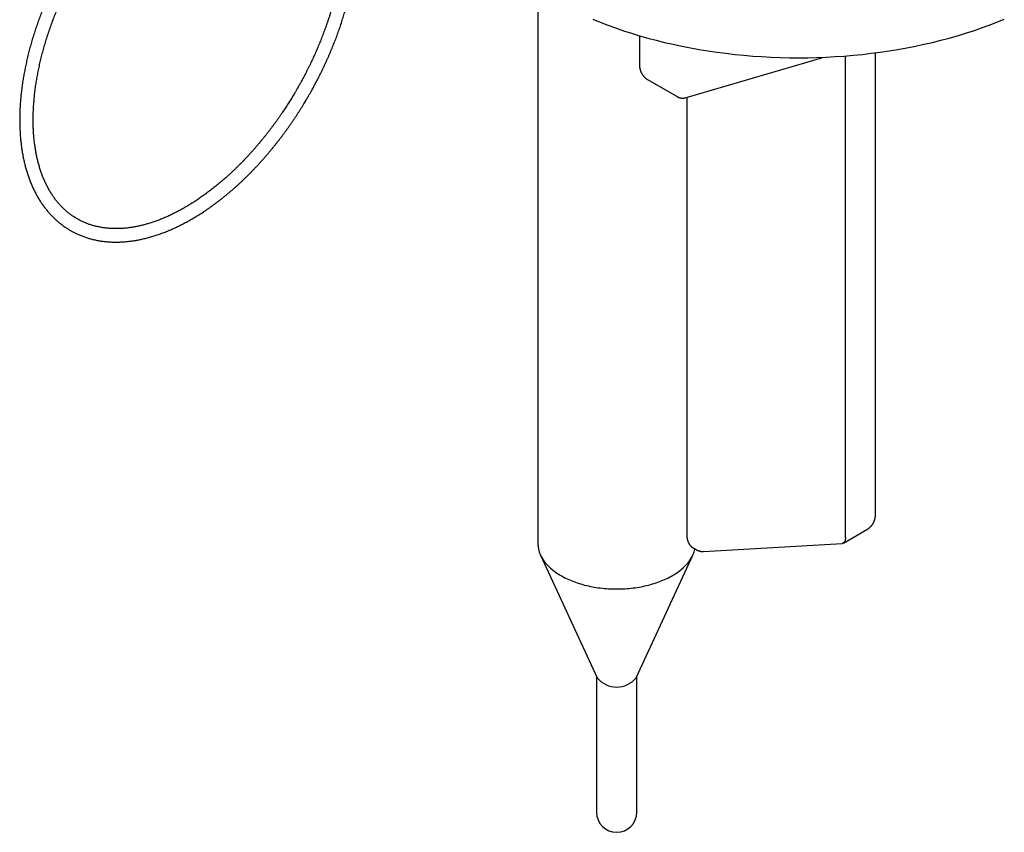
# Model space of a CAD drawing. Header units: millimetres. Extents: x 8 to 564, y 12 to 489.
# Tile 31 of 81: x 468 to 541, y 82 to 142. Entities that reach past the tile are written whole.
import ezdxf

# ---------------------------------------------------------------- set-up
doc = ezdxf.new("R2010")
doc.units = ezdxf.units.MM

msp = doc.modelspace()

# ---------------------------------------------------------------- linework, layer by layer
at = {"color": 7, "linetype": 'Continuous', "lineweight": 30}
for p, q in [((506.633, 144.338), (506.633, 103.247)), ((514.175, 140.989), (514.175, 138.774)), ((531.696, 105.348), (531.696, 139.716)), ((517.573, 136.376), (527.715, 139.346)), ((527.706, 139.344), (527.715, 139.347)), ((529.489, 103.715), (529.489, 139.487)), ((514.779, 137.727), (516.966, 136.465)), ((516.966, 136.465), (516.972, 136.461)), ((517.573, 136.376), (517.574, 136.377)), ((517.703, 136.414), (517.703, 103.755)), ((529.321, 103.28), (531.05, 104.278)), ((518.933, 102.657), (529.233, 103.254)), ((518.203, 102.889), (518.375, 102.789)), ((506.83, 102.378), (511.034, 93.265)), ((513.933, 93.265), (518.136, 102.378)), ((510.983, 93.375), (510.983, 83.281)), ((513.983, 83.281), (513.983, 93.375))]:
    msp.add_line(p, q, dxfattribs=at)
at = {"color": 7, "linetype": 'Continuous', "lineweight": 30, "flags": 128}
for points in [[(510.707, 142.217), (511.263, 141.99), (511.829, 141.772), (512.404, 141.562), (512.989, 141.361), (513.583, 141.169), (514.185, 140.986), (514.796, 140.812), (515.414, 140.648), (516.039, 140.493), (516.672, 140.347), (517.31, 140.211), (517.955, 140.085), (518.605, 139.968), (519.26, 139.862), (519.92, 139.765), (520.584, 139.678), (521.251, 139.602), (521.922, 139.535), (522.596, 139.479), (523.271, 139.433), (523.949, 139.397), (524.628, 139.371), (525.309, 139.355), (525.989, 139.35), (526.67, 139.355), (527.35, 139.371), (528.029, 139.397), (528.707, 139.433), (529.383, 139.479), (530.057, 139.535), (530.727, 139.602), (531.395, 139.678), (532.059, 139.765), (532.719, 139.862), (533.374, 139.968), (534.024, 140.085), (534.668, 140.211), (535.307, 140.347), (535.939, 140.493), (536.564, 140.648), (537.182, 140.812), (537.793, 140.986), (538.395, 141.169), (538.989, 141.361), (539.574, 141.562), (540.15, 141.772), (540.716, 141.99), (541.272, 142.217)], [(506.633, 103.247), (506.635, 103.158), (506.641, 103.07), (506.652, 102.982), (506.666, 102.894), (506.684, 102.806), (506.705, 102.719), (506.731, 102.631), (506.761, 102.545), (506.795, 102.458), (506.833, 102.373), (506.874, 102.288), (506.92, 102.203), (506.969, 102.12), (507.022, 102.037), (507.079, 101.954), (507.139, 101.873), (507.203, 101.793), (507.271, 101.714), (507.342, 101.635), (507.417, 101.558), (507.496, 101.482), (507.577, 101.408), (507.662, 101.334), (507.751, 101.262), (507.842, 101.191), (507.937, 101.122), (508.035, 101.054), (508.136, 100.987), (508.24, 100.922), (508.347, 100.859), (508.457, 100.797), (508.569, 100.737), (508.684, 100.679), (508.802, 100.622), (508.922, 100.568), (509.045, 100.515), (509.17, 100.464), (509.297, 100.415), (509.427, 100.367), (509.558, 100.322), (509.692, 100.279), (509.828, 100.238), (509.965, 100.199), (510.104, 100.162), (510.245, 100.127), (510.387, 100.094), (510.531, 100.063), (510.676, 100.035), (510.822, 100.009), (510.969, 99.985), (511.118, 99.963), (511.267, 99.944), (511.417, 99.926), (511.568, 99.911), (511.72, 99.899), (511.872, 99.888), (512.024, 99.88), (512.177, 99.874), (512.33, 99.871), (512.483, 99.87), (512.637, 99.871), (512.79, 99.874), (512.942, 99.88), (513.095, 99.888), (513.247, 99.899), (513.399, 99.911), (513.55, 99.926), (513.7, 99.944), (513.849, 99.963), (513.998, 99.985), (514.145, 100.009), (514.291, 100.035), (514.436, 100.063), (514.58, 100.094), (514.722, 100.127), (514.863, 100.162), (515.002, 100.199), (515.139, 100.238), (515.275, 100.279), (515.408, 100.322), (515.54, 100.367), (515.67, 100.415), (515.797, 100.464), (515.922, 100.515), (516.045, 100.568), (516.165, 100.622), (516.283, 100.679), (516.398, 100.737), (516.51, 100.797), (516.62, 100.859), (516.727, 100.922), (516.831, 100.987), (516.932, 101.054), (517.03, 101.122), (517.125, 101.191), (517.216, 101.262), (517.305, 101.334), (517.39, 101.408), (517.471, 101.482), (517.55, 101.558), (517.625, 101.635), (517.696, 101.714), (517.764, 101.793), (517.828, 101.873), (517.888, 101.954), (517.945, 102.037), (517.998, 102.12), (518.047, 102.203), (518.093, 102.288), (518.134, 102.373), (518.172, 102.458), (518.206, 102.545), (518.236, 102.631), (518.261, 102.719), (518.283, 102.806), (518.29, 102.838)]]:
    msp.add_lwpolyline(points, dxfattribs=at)
at = {"color": 7, "linetype": 'Continuous', "lineweight": 30}
for centre, radius, start, end in [((512.483, 94.448), 1.871, 219.22714, 320.77286), ((512.483, 83.281), 1.5, 180, 0)]:
    msp.add_arc(centre, radius, start, end, dxfattribs=at)
msp.add_ellipse((527.803, 103.558), major_axis=(1.683, 0.204), ratio=0.478851, start_param=6.195919, end_param=6.225204, dxfattribs=at)
for points, knots in [([(492.184, 148.606), (492.184, 148.599), (492.185, 148.53), (492.183, 148.4), (492.18, 148.216), (492.174, 148.03), (492.167, 147.842), (492.157, 147.654), (492.144, 147.464), (492.13, 147.273), (492.114, 147.081), (492.095, 146.888), (492.074, 146.694), (492.052, 146.498), (492.026, 146.302), (491.999, 146.105), (491.97, 145.907), (491.938, 145.708), (491.905, 145.508), (491.869, 145.307), (491.831, 145.105), (491.791, 144.903), (491.748, 144.7), (491.704, 144.496), (491.657, 144.291), (491.608, 144.086), (491.557, 143.88), (491.504, 143.674), (491.449, 143.467), (491.392, 143.259), (491.332, 143.051), (491.271, 142.843), (491.207, 142.634), (491.141, 142.424), (491.073, 142.215), (491.003, 142.004), (490.931, 141.794), (490.856, 141.583), (490.782, 141.378), (490.706, 141.174), (490.631, 140.977), (490.555, 140.78), (490.479, 140.59), (490.402, 140.401), (490.323, 140.212), (490.243, 140.023), (490.161, 139.834), (490.078, 139.646), (489.993, 139.459), (489.907, 139.271), (489.82, 139.085), (489.731, 138.899), (489.641, 138.713), (489.549, 138.529), (489.457, 138.346), (489.363, 138.163), (489.269, 137.983), (489.175, 137.806), (489.083, 137.635), (488.996, 137.478), (488.921, 137.343), (488.85, 137.218), (488.789, 137.109), (488.748, 137.038), (488.731, 137.009)], [0, 0, 0, 0, 0.002144, 0.019386, 0.036631, 0.053882, 0.071137, 0.088397, 0.105663, 0.122934, 0.140211, 0.157495, 0.174785, 0.192081, 0.209385, 0.226696, 0.244015, 0.261342, 0.278678, 0.296023, 0.313377, 0.330742, 0.348117, 0.365503, 0.382901, 0.400312, 0.417737, 0.435175, 0.452629, 0.470099, 0.487587, 0.505093, 0.52262, 0.540168, 0.557741, 0.575339, 0.592966, 0.610624, 0.628316, 0.644224, 0.661943, 0.677846, 0.693749, 0.709648, 0.725544, 0.741435, 0.757321, 0.7732, 0.789071, 0.80493, 0.820777, 0.836606, 0.852412, 0.868186, 0.883915, 0.899578, 0.915137, 0.930514, 0.945536, 0.959695, 0.971498, 0.981094, 0.99254, 1, 1, 1, 1]), ([(489.597, 136.51), (489.635, 136.575), (489.689, 136.668), (489.767, 136.807), (489.834, 136.927), (489.913, 137.071), (489.996, 137.222), (490.082, 137.382), (490.17, 137.548), (490.259, 137.719), (490.349, 137.894), (490.439, 138.072), (490.528, 138.252), (490.618, 138.435), (490.706, 138.62), (490.794, 138.807), (490.881, 138.996), (490.967, 139.186), (491.052, 139.377), (491.136, 139.569), (491.219, 139.762), (491.3, 139.957), (491.38, 140.152), (491.459, 140.347), (491.536, 140.544), (491.612, 140.741), (491.686, 140.939), (491.759, 141.137), (491.83, 141.335), (491.899, 141.534), (491.967, 141.733), (492.033, 141.932), (492.098, 142.132), (492.16, 142.332), (492.221, 142.531), (492.281, 142.731), (492.338, 142.931), (492.394, 143.131), (492.448, 143.331), (492.5, 143.53), (492.551, 143.73), (492.599, 143.929), (492.646, 144.128), (492.691, 144.327), (492.734, 144.526), (492.775, 144.724), (492.814, 144.922), (492.851, 145.119), (492.886, 145.316), (492.92, 145.513), (492.951, 145.709), (492.981, 145.904), (493.008, 146.099), (493.034, 146.293), (493.057, 146.486), (493.079, 146.679), (493.098, 146.871), (493.116, 147.063), (493.132, 147.253), (493.145, 147.443), (493.157, 147.632), (493.167, 147.82), (493.174, 148.007), (493.18, 148.193), (493.183, 148.378), (493.185, 148.516), (493.184, 148.592), (493.184, 148.606)], [0, 0, 0, 0, 0.016732, 0.023655, 0.035135, 0.047082, 0.059919, 0.073333, 0.087198, 0.101412, 0.115905, 0.130623, 0.145527, 0.160585, 0.175774, 0.191075, 0.206472, 0.221953, 0.237508, 0.253127, 0.268805, 0.284534, 0.300309, 0.316127, 0.331982, 0.347872, 0.363793, 0.379743, 0.39572, 0.411721, 0.427745, 0.443791, 0.459855, 0.475938, 0.492038, 0.508154, 0.524285, 0.54043, 0.556588, 0.572758, 0.588941, 0.605134, 0.621338, 0.637552, 0.653776, 0.670009, 0.68625, 0.702499, 0.718757, 0.735022, 0.751294, 0.767573, 0.783858, 0.80015, 0.816448, 0.832751, 0.849061, 0.865375, 0.881695, 0.898019, 0.914349, 0.930683, 0.947021, 0.963363, 0.97971, 0.99606, 1, 1, 1, 1]), ([(471.73, 146.824), (471.692, 146.758), (471.639, 146.665), (471.56, 146.527), (471.493, 146.407), (471.414, 146.263), (471.331, 146.111), (471.245, 145.951), (471.157, 145.785), (471.068, 145.615), (470.978, 145.44), (470.889, 145.262), (470.799, 145.081), (470.71, 144.898), (470.621, 144.713), (470.533, 144.526), (470.446, 144.338), (470.36, 144.148), (470.275, 143.957), (470.191, 143.765), (470.108, 143.571), (470.027, 143.377), (469.947, 143.182), (469.868, 142.986), (469.791, 142.79), (469.716, 142.593), (469.641, 142.395), (469.569, 142.197), (469.498, 141.999), (469.428, 141.8), (469.36, 141.601), (469.294, 141.401), (469.23, 141.202), (469.167, 141.002), (469.106, 140.802), (469.047, 140.602), (468.989, 140.403), (468.933, 140.203), (468.879, 140.003), (468.827, 139.803), (468.777, 139.604), (468.728, 139.404), (468.681, 139.205), (468.637, 139.006), (468.594, 138.808), (468.553, 138.61), (468.514, 138.412), (468.476, 138.215), (468.441, 138.018), (468.408, 137.821), (468.376, 137.625), (468.347, 137.43), (468.319, 137.235), (468.294, 137.041), (468.27, 136.847), (468.248, 136.654), (468.229, 136.462), (468.211, 136.271), (468.196, 136.08), (468.182, 135.891), (468.17, 135.702), (468.161, 135.514), (468.153, 135.327), (468.148, 135.141), (468.144, 134.955), (468.143, 134.771), (468.143, 134.588), (468.146, 134.406), (468.15, 134.225), (468.157, 134.046), (468.166, 133.867), (468.176, 133.69), (468.189, 133.514), (468.204, 133.339), (468.221, 133.165), (468.24, 132.993), (468.261, 132.822), (468.284, 132.652), (468.309, 132.484), (468.336, 132.317), (468.365, 132.152), (468.396, 131.988), (468.429, 131.826), (468.464, 131.665), (468.502, 131.506), (468.541, 131.349), (468.582, 131.193), (468.626, 131.039), (468.671, 130.886), (468.718, 130.735), (468.768, 130.586), (468.819, 130.439), (468.872, 130.293), (468.928, 130.15), (468.985, 130.008), (469.044, 129.868), (469.105, 129.73), (469.169, 129.593), (469.234, 129.459), (469.301, 129.327), (469.37, 129.197), (469.44, 129.069), (469.513, 128.942), (469.588, 128.818), (469.664, 128.696), (469.743, 128.577), (469.823, 128.459), (469.905, 128.343), (469.989, 128.23), (470.074, 128.119), (470.162, 128.01), (470.251, 127.903), (470.342, 127.798), (470.435, 127.696), (470.53, 127.596), (470.626, 127.498), (470.724, 127.403), (470.823, 127.31), (470.925, 127.219), (471.028, 127.131), (471.133, 127.045), (471.239, 126.962), (471.347, 126.881), (471.457, 126.802), (471.568, 126.726), (471.681, 126.652), (471.795, 126.581), (471.911, 126.512), (472.029, 126.446), (472.148, 126.382), (472.269, 126.321), (472.391, 126.262), (472.514, 126.206), (472.639, 126.153), (472.766, 126.102), (472.894, 126.054), (473.024, 126.008), (473.155, 125.965), (473.287, 125.925), (473.421, 125.887), (473.556, 125.852), (473.692, 125.82), (473.83, 125.79), (473.969, 125.763), (474.109, 125.739), (474.251, 125.718), (474.394, 125.7), (474.538, 125.684), (474.683, 125.671), (474.829, 125.661), (474.977, 125.653), (475.126, 125.649), (475.275, 125.647), (475.426, 125.648), (475.578, 125.652), (475.731, 125.659), (475.884, 125.669), (476.039, 125.682), (476.195, 125.697), (476.351, 125.715), (476.508, 125.737), (476.666, 125.761), (476.825, 125.788), (476.985, 125.818), (477.145, 125.85), (477.306, 125.886), (477.467, 125.924), (477.63, 125.965), (477.792, 126.009), (477.956, 126.056), (478.119, 126.106), (478.283, 126.158), (478.448, 126.214), (478.613, 126.272), (478.778, 126.333), (478.944, 126.397), (479.11, 126.463), (479.276, 126.532), (479.443, 126.604), (479.61, 126.679), (479.777, 126.756), (479.944, 126.836), (480.111, 126.919), (480.278, 127.004), (480.445, 127.092), (480.613, 127.183), (480.78, 127.276), (480.948, 127.372), (481.115, 127.47), (481.282, 127.571), (481.449, 127.675), (481.616, 127.781), (481.783, 127.889), (481.949, 128), (482.116, 128.114), (482.282, 128.23), (482.448, 128.348), (482.613, 128.469), (482.778, 128.592), (482.943, 128.717), (483.108, 128.845), (483.272, 128.975), (483.435, 129.108), (483.598, 129.243), (483.761, 129.38), (483.923, 129.519), (484.085, 129.661), (484.246, 129.805), (484.406, 129.951), (484.566, 130.099), (484.725, 130.249), (484.884, 130.402), (485.042, 130.556), (485.199, 130.713), (485.356, 130.872), (485.512, 131.033), (485.667, 131.196), (485.821, 131.361), (485.975, 131.528), (486.127, 131.697), (486.279, 131.868), (486.431, 132.042), (486.581, 132.217), (486.73, 132.395), (486.874, 132.568), (487.011, 132.736), (487.143, 132.9), (487.273, 133.065), (487.403, 133.232), (487.531, 133.399), (487.659, 133.568), (487.785, 133.738), (487.91, 133.909), (488.034, 134.081), (488.157, 134.254), (488.279, 134.428), (488.399, 134.603), (488.518, 134.778), (488.636, 134.955), (488.752, 135.132), (488.866, 135.309), (488.979, 135.485), (489.089, 135.661), (489.195, 135.833), (489.294, 135.996), (489.379, 136.137), (489.454, 136.264), (489.524, 136.384), (489.573, 136.467), (489.597, 136.51)], [0, 0, 0, 0, 0.004166, 0.00589, 0.008749, 0.011724, 0.014921, 0.018261, 0.021713, 0.025253, 0.028862, 0.032527, 0.036238, 0.039988, 0.04377, 0.04758, 0.051414, 0.055269, 0.059142, 0.063032, 0.066936, 0.070852, 0.074781, 0.078719, 0.082667, 0.086624, 0.090589, 0.09456, 0.098539, 0.102523, 0.106514, 0.110509, 0.114509, 0.118514, 0.122523, 0.126536, 0.130553, 0.134573, 0.138597, 0.142624, 0.146653, 0.150685, 0.15472, 0.158758, 0.162798, 0.16684, 0.170884, 0.174931, 0.178979, 0.183029, 0.187081, 0.191134, 0.19519, 0.199247, 0.203305, 0.207365, 0.211426, 0.215488, 0.219552, 0.223617, 0.227683, 0.231751, 0.235819, 0.239889, 0.243959, 0.24803, 0.252103, 0.256176, 0.26025, 0.264324, 0.2684, 0.272476, 0.276552, 0.280629, 0.284707, 0.288785, 0.292863, 0.296942, 0.301021, 0.3051, 0.309179, 0.313258, 0.317337, 0.321416, 0.325494, 0.329573, 0.333651, 0.337728, 0.341805, 0.345881, 0.349957, 0.354031, 0.358105, 0.362177, 0.366249, 0.370319, 0.374388, 0.378455, 0.382521, 0.386586, 0.390649, 0.39471, 0.39877, 0.402828, 0.406884, 0.410938, 0.414991, 0.419042, 0.423091, 0.427138, 0.431184, 0.435229, 0.439272, 0.443314, 0.447355, 0.451395, 0.455434, 0.459473, 0.463512, 0.467551, 0.47159, 0.47563, 0.47967, 0.483712, 0.487755, 0.491801, 0.495848, 0.499898, 0.503951, 0.508007, 0.512067, 0.51613, 0.520197, 0.524269, 0.528346, 0.532427, 0.536514, 0.540607, 0.544705, 0.548809, 0.55292, 0.557036, 0.56116, 0.565289, 0.569425, 0.573568, 0.577718, 0.581874, 0.586037, 0.590207, 0.594382, 0.598565, 0.602753, 0.606948, 0.611149, 0.615355, 0.619567, 0.623785, 0.628007, 0.632235, 0.636467, 0.640704, 0.644945, 0.649191, 0.65344, 0.657693, 0.661949, 0.666208, 0.67047, 0.674735, 0.679003, 0.683273, 0.687545, 0.69182, 0.696096, 0.700374, 0.704654, 0.708935, 0.713217, 0.717501, 0.721786, 0.726072, 0.730359, 0.734647, 0.738935, 0.743225, 0.747515, 0.751806, 0.756098, 0.76039, 0.764683, 0.768976, 0.77327, 0.777565, 0.781861, 0.786157, 0.790454, 0.794751, 0.79905, 0.803349, 0.80765, 0.811951, 0.816254, 0.820557, 0.824862, 0.829169, 0.833477, 0.837787, 0.842099, 0.846412, 0.850728, 0.855047, 0.859368, 0.863691, 0.868019, 0.872349, 0.876684, 0.881022, 0.885365, 0.889714, 0.894067, 0.898428, 0.902795, 0.907169, 0.911553, 0.915486, 0.919419, 0.923352, 0.927283, 0.931212, 0.935141, 0.939068, 0.942992, 0.946915, 0.950835, 0.954751, 0.958663, 0.96257, 0.966469, 0.970358, 0.974232, 0.978083, 0.981895, 0.985634, 0.989207, 0.992368, 0.994693, 0.997309, 1, 1, 1, 1]), ([(488.731, 137.009), (488.694, 136.946), (488.642, 136.856), (488.563, 136.722), (488.495, 136.607), (488.413, 136.471), (488.325, 136.327), (488.232, 136.177), (488.135, 136.022), (488.035, 135.865), (487.931, 135.704), (487.825, 135.542), (487.717, 135.379), (487.606, 135.215), (487.493, 135.051), (487.379, 134.886), (487.263, 134.721), (487.145, 134.557), (487.025, 134.393), (486.904, 134.229), (486.782, 134.066), (486.658, 133.903), (486.533, 133.742), (486.406, 133.581), (486.279, 133.421), (486.15, 133.262), (486.02, 133.104), (485.889, 132.947), (485.757, 132.792), (485.624, 132.638), (485.489, 132.485), (485.354, 132.333), (485.218, 132.183), (485.081, 132.034), (484.944, 131.887), (484.805, 131.741), (484.665, 131.596), (484.525, 131.454), (484.384, 131.312), (484.243, 131.173), (484.1, 131.035), (483.957, 130.899), (483.814, 130.765), (483.67, 130.632), (483.525, 130.501), (483.38, 130.372), (483.234, 130.245), (483.088, 130.12), (482.941, 129.997), (482.794, 129.875), (482.646, 129.756), (482.498, 129.638), (482.35, 129.523), (482.202, 129.41), (482.053, 129.298), (481.904, 129.189), (481.755, 129.082), (481.605, 128.977), (481.456, 128.874), (481.306, 128.773), (481.156, 128.674), (481.006, 128.578), (480.856, 128.483), (480.706, 128.391), (480.556, 128.302), (480.406, 128.214), (480.256, 128.129), (480.107, 128.046), (479.957, 127.965), (479.808, 127.887), (479.658, 127.811), (479.509, 127.737), (479.36, 127.665), (479.211, 127.596), (479.063, 127.529), (478.915, 127.465), (478.767, 127.403), (478.62, 127.344), (478.473, 127.286), (478.326, 127.232), (478.18, 127.179), (478.034, 127.129), (477.888, 127.082), (477.744, 127.037), (477.599, 126.994), (477.455, 126.954), (477.312, 126.916), (477.17, 126.881), (477.027, 126.848), (476.886, 126.818), (476.745, 126.79), (476.605, 126.764), (476.466, 126.741), (476.327, 126.721), (476.189, 126.703), (476.052, 126.688), (475.915, 126.675), (475.779, 126.664), (475.644, 126.656), (475.51, 126.651), (475.377, 126.648), (475.244, 126.647), (475.112, 126.65), (474.982, 126.654), (474.852, 126.661), (474.723, 126.671), (474.595, 126.683), (474.467, 126.698), (474.341, 126.715), (474.216, 126.735), (474.092, 126.758), (473.968, 126.783), (473.846, 126.811), (473.725, 126.841), (473.605, 126.874), (473.486, 126.909), (473.368, 126.947), (473.251, 126.988), (473.135, 127.031), (473.021, 127.077), (472.907, 127.126), (472.795, 127.177), (472.684, 127.231), (472.575, 127.288), (472.467, 127.347), (472.36, 127.408), (472.254, 127.473), (472.15, 127.54), (472.047, 127.609), (471.946, 127.681), (471.846, 127.756), (471.748, 127.834), (471.652, 127.913), (471.556, 127.996), (471.463, 128.081), (471.371, 128.168), (471.281, 128.258), (471.192, 128.351), (471.105, 128.445), (471.02, 128.543), (470.936, 128.642), (470.854, 128.745), (470.774, 128.849), (470.696, 128.956), (470.619, 129.065), (470.545, 129.177), (470.472, 129.291), (470.4, 129.407), (470.331, 129.525), (470.264, 129.646), (470.198, 129.769), (470.134, 129.894), (470.072, 130.022), (470.012, 130.151), (469.954, 130.283), (469.898, 130.417), (469.844, 130.553), (469.791, 130.691), (469.741, 130.831), (469.693, 130.973), (469.646, 131.117), (469.602, 131.263), (469.559, 131.412), (469.519, 131.562), (469.48, 131.714), (469.444, 131.868), (469.41, 132.024), (469.377, 132.181), (469.347, 132.341), (469.319, 132.502), (469.292, 132.665), (469.268, 132.83), (469.246, 132.997), (469.226, 133.165), (469.209, 133.335), (469.193, 133.506), (469.179, 133.679), (469.168, 133.854), (469.159, 134.03), (469.151, 134.208), (469.146, 134.387), (469.143, 134.568), (469.143, 134.75), (469.144, 134.933), (469.147, 135.118), (469.153, 135.304), (469.161, 135.491), (469.171, 135.68), (469.183, 135.87), (469.197, 136.061), (469.214, 136.253), (469.232, 136.446), (469.253, 136.64), (469.276, 136.835), (469.301, 137.032), (469.328, 137.229), (469.357, 137.427), (469.389, 137.626), (469.423, 137.826), (469.459, 138.027), (469.497, 138.229), (469.537, 138.431), (469.579, 138.634), (469.624, 138.838), (469.67, 139.043), (469.719, 139.248), (469.77, 139.454), (469.823, 139.66), (469.878, 139.867), (469.935, 140.074), (469.995, 140.282), (470.056, 140.491), (470.12, 140.7), (470.186, 140.909), (470.254, 141.119), (470.324, 141.329), (470.396, 141.54), (470.471, 141.751), (470.545, 141.955), (470.621, 142.16), (470.696, 142.357), (470.773, 142.554), (470.848, 142.743), (470.925, 142.933), (471.004, 143.122), (471.084, 143.311), (471.166, 143.499), (471.249, 143.687), (471.334, 143.875), (471.42, 144.062), (471.508, 144.249), (471.596, 144.435), (471.687, 144.62), (471.778, 144.805), (471.871, 144.988), (471.964, 145.17), (472.058, 145.35), (472.152, 145.527), (472.245, 145.699), (472.331, 145.855), (472.407, 145.991), (472.477, 146.116), (472.539, 146.224), (472.58, 146.296), (472.596, 146.324)], [0, 0, 0, 0, 0.004231, 0.005982, 0.008886, 0.011907, 0.015154, 0.018546, 0.022052, 0.025647, 0.029312, 0.033034, 0.036802, 0.04061, 0.04445, 0.048319, 0.052211, 0.056125, 0.060057, 0.064004, 0.067967, 0.071942, 0.075928, 0.079924, 0.08393, 0.087944, 0.091965, 0.095993, 0.100028, 0.104068, 0.108113, 0.112163, 0.116218, 0.120276, 0.124338, 0.128403, 0.132472, 0.136543, 0.140617, 0.144694, 0.148772, 0.152853, 0.156936, 0.16102, 0.165106, 0.169193, 0.173282, 0.177372, 0.181463, 0.185555, 0.189648, 0.193742, 0.197837, 0.201932, 0.206028, 0.210125, 0.214222, 0.21832, 0.222419, 0.226517, 0.230617, 0.234716, 0.238816, 0.242917, 0.247018, 0.251119, 0.25522, 0.259322, 0.263424, 0.267527, 0.271631, 0.275734, 0.279839, 0.283944, 0.288049, 0.292156, 0.296263, 0.300371, 0.30448, 0.30859, 0.312701, 0.316814, 0.320928, 0.325043, 0.329161, 0.33328, 0.337401, 0.341525, 0.345651, 0.349779, 0.353911, 0.358045, 0.362183, 0.366325, 0.37047, 0.37462, 0.378774, 0.382933, 0.387096, 0.391265, 0.39544, 0.39962, 0.403807, 0.408, 0.4122, 0.416407, 0.420622, 0.424844, 0.429073, 0.433311, 0.437557, 0.441812, 0.446075, 0.450346, 0.454626, 0.458915, 0.463212, 0.467517, 0.471831, 0.476152, 0.480481, 0.484817, 0.489159, 0.493508, 0.497863, 0.502223, 0.506587, 0.510956, 0.515327, 0.519701, 0.524077, 0.528454, 0.532832, 0.53721, 0.541588, 0.545965, 0.550341, 0.554715, 0.559088, 0.563458, 0.567826, 0.572191, 0.576554, 0.580914, 0.585271, 0.589625, 0.593976, 0.598325, 0.60267, 0.607013, 0.611354, 0.615692, 0.620027, 0.62436, 0.628692, 0.633021, 0.637348, 0.641674, 0.645999, 0.650322, 0.654644, 0.658965, 0.663285, 0.667604, 0.671923, 0.676241, 0.680559, 0.684876, 0.689194, 0.693511, 0.697828, 0.702146, 0.706463, 0.710781, 0.7151, 0.719419, 0.723738, 0.728058, 0.732379, 0.736701, 0.741023, 0.745347, 0.749671, 0.753996, 0.758323, 0.76265, 0.766979, 0.771309, 0.77564, 0.779973, 0.784307, 0.788643, 0.792981, 0.79732, 0.801661, 0.806004, 0.810348, 0.814695, 0.819044, 0.823395, 0.827749, 0.832105, 0.836464, 0.840826, 0.84519, 0.849558, 0.853929, 0.858304, 0.862683, 0.867065, 0.871452, 0.875844, 0.880241, 0.884643, 0.889052, 0.893467, 0.897889, 0.902318, 0.906757, 0.910748, 0.915193, 0.919182, 0.923172, 0.92716, 0.931148, 0.935135, 0.93912, 0.943103, 0.947085, 0.951064, 0.955039, 0.95901, 0.962975, 0.966932, 0.970878, 0.974808, 0.978711, 0.982568, 0.986337, 0.989889, 0.99285, 0.995257, 0.998129, 1, 1, 1, 1]), ([(514.175, 138.774), (514.176, 138.755), (514.176, 138.72), (514.181, 138.669), (514.186, 138.625), (514.193, 138.588), (514.199, 138.556), (514.205, 138.529), (514.211, 138.504), (514.218, 138.48), (514.224, 138.457), (514.232, 138.431), (514.243, 138.399), (514.258, 138.359), (514.277, 138.312), (514.3, 138.261), (514.326, 138.209), (514.353, 138.161), (514.379, 138.119), (514.404, 138.082), (514.427, 138.05), (514.45, 138.02), (514.476, 137.988), (514.506, 137.953), (514.539, 137.917), (514.573, 137.883), (514.607, 137.852), (514.633, 137.83), (514.654, 137.813), (514.675, 137.796), (514.703, 137.776), (514.738, 137.752), (514.765, 137.736), (514.779, 137.727)], [0, 0, 0, 0, 0.047043, 0.08836, 0.124135, 0.154524, 0.179656, 0.199637, 0.221568, 0.241187, 0.25962, 0.277489, 0.305687, 0.339641, 0.379325, 0.424721, 0.471081, 0.513649, 0.552387, 0.587313, 0.618455, 0.646398, 0.678001, 0.715703, 0.752426, 0.793271, 0.829693, 0.859098, 0.874788, 0.895644, 0.923346, 0.958062, 1, 1, 1, 1]), ([(516.966, 136.465), (516.978, 136.458), (516.999, 136.446), (517.029, 136.431), (517.054, 136.42), (517.078, 136.41), (517.105, 136.399), (517.139, 136.387), (517.175, 136.376), (517.212, 136.367), (517.249, 136.36), (517.29, 136.354), (517.334, 136.35), (517.376, 136.348), (517.409, 136.349), (517.431, 136.351), (517.456, 136.353), (517.487, 136.357), (517.528, 136.364), (517.558, 136.372), (517.574, 136.376)], [0, 0, 0, 0, 0.064016, 0.115309, 0.154174, 0.193547, 0.239211, 0.290946, 0.36472, 0.42209, 0.474995, 0.538634, 0.613194, 0.696303, 0.735687, 0.770297, 0.804003, 0.852707, 0.918079, 1, 1, 1, 1]), ([(531.05, 104.278), (531.051, 104.279), (531.071, 104.289), (531.106, 104.312), (531.157, 104.346), (531.206, 104.382), (531.254, 104.42), (531.299, 104.46), (531.342, 104.502), (531.383, 104.545), (531.422, 104.59), (531.459, 104.637), (531.493, 104.686), (531.525, 104.735), (531.554, 104.787), (531.581, 104.839), (531.605, 104.892), (531.626, 104.947), (531.645, 105.003), (531.661, 105.059), (531.674, 105.116), (531.684, 105.174), (531.691, 105.232), (531.696, 105.29), (531.696, 105.329), (531.696, 105.348)], [0, 0, 0, 0, 0.003541, 0.050438, 0.097231, 0.143866, 0.190309, 0.236538, 0.282548, 0.32834, 0.373927, 0.419322, 0.464544, 0.509612, 0.554544, 0.599361, 0.644081, 0.688723, 0.733304, 0.777842, 0.822353, 0.866854, 0.911362, 0.955893, 1, 1, 1, 1]), ([(517.703, 103.755), (517.703, 103.751), (517.703, 103.73), (517.704, 103.692), (517.709, 103.64), (517.716, 103.588), (517.726, 103.537), (517.739, 103.486), (517.755, 103.435), (517.773, 103.385), (517.794, 103.336), (517.818, 103.288), (517.844, 103.241), (517.873, 103.196), (517.904, 103.152), (517.938, 103.11), (517.973, 103.07), (518.011, 103.031), (518.052, 102.995), (518.094, 102.961), (518.138, 102.929), (518.174, 102.905), (518.196, 102.893), (518.203, 102.889)], [0, 0, 0, 0, 0.011103, 0.060126, 0.109571, 0.159371, 0.209471, 0.259826, 0.310398, 0.361154, 0.412069, 0.463121, 0.514292, 0.565567, 0.616933, 0.668382, 0.719904, 0.771492, 0.823142, 0.87485, 0.926611, 0.978426, 1, 1, 1, 1]), ([(529.489, 103.691), (529.487, 103.67), (529.484, 103.627), (529.475, 103.567), (529.463, 103.51), (529.449, 103.459), (529.431, 103.413), (529.41, 103.373), (529.387, 103.338), (529.361, 103.309), (529.332, 103.286), (529.301, 103.269), (529.268, 103.258), (529.244, 103.255), (529.233, 103.254)], [0, 0, 0, 0, 0.082018, 0.164617, 0.249041, 0.334093, 0.416109, 0.498686, 0.583001, 0.667903, 0.751437, 0.835518, 0.921285, 1, 1, 1, 1]), ([(518.375, 102.79), (518.384, 102.784), (518.409, 102.77), (518.451, 102.749), (518.501, 102.727), (518.552, 102.708), (518.604, 102.692), (518.657, 102.679), (518.711, 102.668), (518.765, 102.661), (518.82, 102.656), (518.875, 102.655), (518.912, 102.655), (518.932, 102.657), (518.933, 102.657)], [0, 0, 0, 0, 0.054559, 0.148068, 0.24167, 0.335369, 0.42917, 0.523079, 0.617105, 0.711261, 0.805561, 0.900024, 0.994675, 1, 1, 1, 1])]:
    msp.add_open_spline(points, degree=3, knots=knots, dxfattribs=at)

doc.saveas('drawing.dxf')
